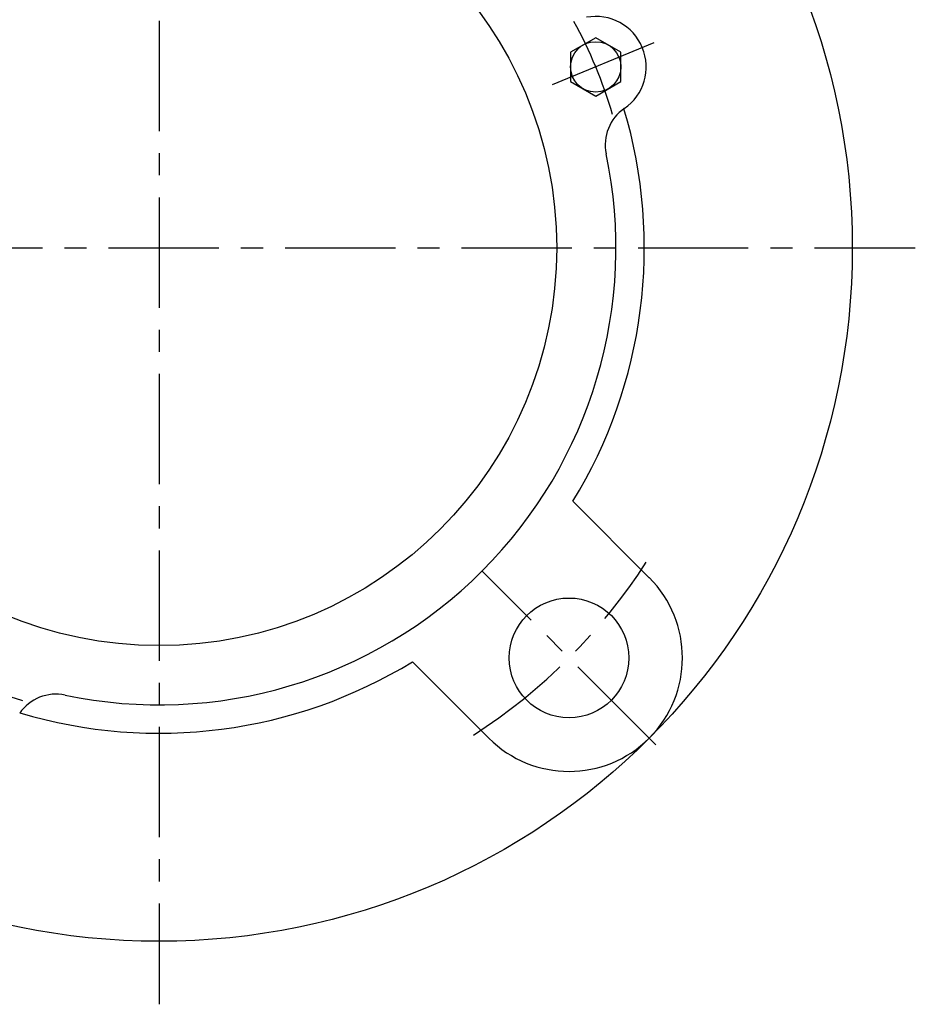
# Model space of a CAD drawing. Extents: x -120 to 282, y -120 to 282.
# Tile 2 of 7: x -22 to 120, y -120 to 36. Entities that reach past the tile are written whole.
import ezdxf

# ---------------------------------------------------------------- set-up
doc = ezdxf.new("R2010")
doc.units = 0
doc.header["$LTSCALE"] = 14
doc.linetypes.add('CENTER', pattern=[2, 1.25, -0.25, 0.25, -0.25])
doc.layers.get('0').update_dxf_attribs({"linetype": 'CONTINUOUS'})
doc.layers.add('CENTER', color=1, linetype='CENTER')

msp = doc.modelspace()

# ---------------------------------------------------------------- linework, layer by layer
for p, q in [((69.29, 33.32), (65.29, 31.01)), ((73.29, 31.01), (69.29, 33.32)), ((65.29, 31.01), (65.29, 26.39)), ((73.29, 26.39), (73.29, 31.01)), ((65.29, 26.39), (69.29, 24.08)), ((69.29, 24.08), (73.29, 26.39)), ((77.78, -52.33), (65.67, -40.21)), ((52.33, -77.78), (40.21, -65.67))]:
    msp.add_line(p, q)
for centre, radius in [((0, 0), 110), ((0, 0), 63.1), ((69.29, 28.7), 4), ((65.05, -65.05), 9.5)]:
    msp.add_circle(centre, radius)
for centre, radius, start, end in [((69.29, 28.7), 8, 304.5638, 100.4362), ((0, 0), 77, 328.5189, 16.6568), ((77.8, 16.35), 7, 124.5638, 191.8673), ((0, 0), 72.5, 258.1327, 11.8673), ((65.05, -65.05), 18, 225, 45), ((0, 0), 77, 253.3432, 301.4811), ((-16.35, -77.8), 7, 78.1327, 145.4362)]:
    msp.add_arc(centre, radius, start, end)
at = {"layer": 'CENTER'}
for p, q in [((0, 120), (0, -120)), ((78.53, 32.53), (60.05, 24.87)), ((-120, 0), (120, 0)), ((78.84, -78.84), (51.27, -51.27))]:
    msp.add_line(p, q, dxfattribs=at)
for radius, start, end in [(75, 16.3855, 28.6145), (92, 302.8329, 327.1671), (75, 239.8549, 255.1451)]:
    msp.add_arc((0, 0), radius, start, end, dxfattribs=at)

doc.saveas('drawing.dxf')
